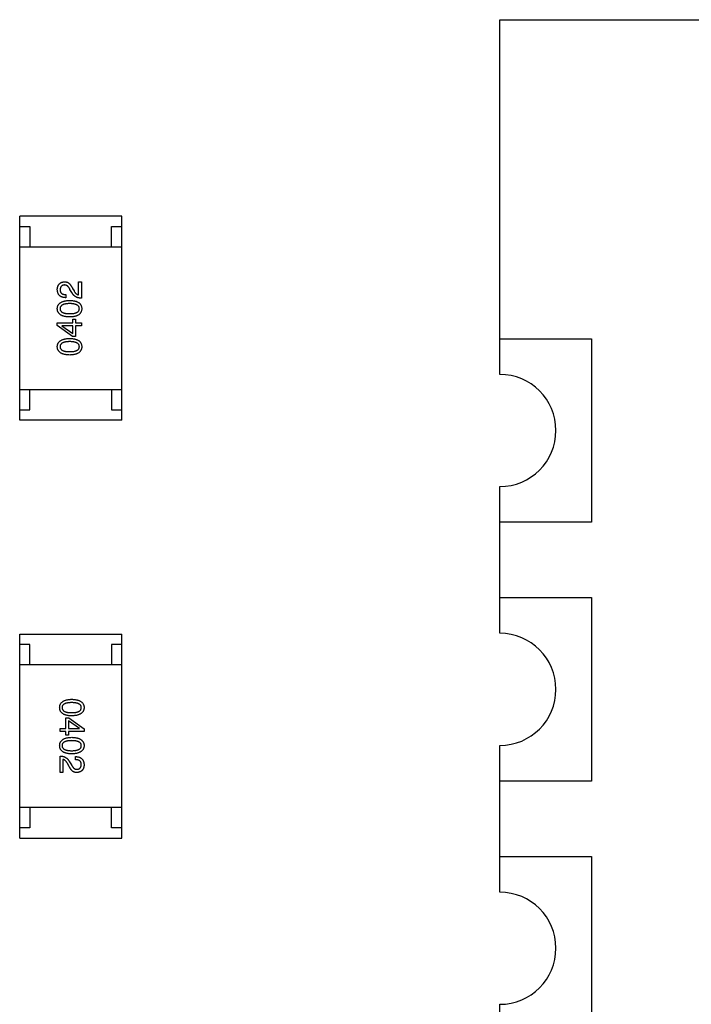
# Model space of a CAD drawing. Header units: millimetres. Extents: x 446.4 to 531.6, y 209.3 to 278.3.
# Tile 43 of 47: x 490.9 to 494.2, y 258.2 to 263. Entities that reach past the tile are written whole.
import ezdxf

# ---------------------------------------------------------------- set-up
doc = ezdxf.new("R2010")
doc.units = ezdxf.units.MM
doc.header["$LTSCALE"] = 30.734
doc.layers.get('0').update_dxf_attribs({"linetype": 'CONTINUOUS'})

msp = doc.modelspace()

# ---------------------------------------------------------------- linework, layer by layer
at = {"linetype": 'Continuous'}
for p, q in [((493.2343, 261.2543), (493.2343, 262.9943)), ((493.2343, 262.9943), (494.4593, 262.9943)), ((490.8798, 261.0301), (490.8798, 262.0301)), ((491.3798, 262.0301), (490.8798, 262.0301)), ((491.3798, 261.0301), (491.3798, 262.0301)), ((490.8798, 261.9801), (490.9298, 261.9801)), ((490.9298, 261.9801), (490.9298, 261.8801)), ((491.3298, 261.8801), (491.3298, 261.9801)), ((491.3298, 261.9801), (491.3798, 261.9801)), ((490.8798, 261.8801), (491.3798, 261.8801)), ((491.1684, 261.6443), (491.1684, 261.7086)), ((491.1684, 261.7086), (491.1821, 261.7086)), ((491.1821, 261.7086), (491.1821, 261.6279)), ((491.1067, 261.6456), (491.1067, 261.6306)), ((491.1356, 261.6555), (491.1264, 261.6712)), ((491.1389, 261.6765), (491.1461, 261.664)), ((491.0641, 261.4945), (491.0641, 261.507)), ((491.0641, 261.507), (491.1408, 261.507)), ((491.1408, 261.507), (491.1408, 261.5247)), ((491.1408, 261.5247), (491.1533, 261.5247)), ((491.1533, 261.5247), (491.1533, 261.507)), ((491.1533, 261.507), (491.1821, 261.507)), ((491.1821, 261.507), (491.1821, 261.4926)), ((491.1389, 261.4408), (491.0641, 261.4945)), ((491.0871, 261.4926), (491.0871, 261.4919)), ((491.1408, 261.4926), (491.0871, 261.4926)), ((491.0871, 261.4919), (491.1408, 261.4545)), ((491.1408, 261.4545), (491.1408, 261.4926)), ((491.1533, 261.4926), (491.1533, 261.4408)), ((491.1821, 261.4926), (491.1533, 261.4926)), ((491.1533, 261.4408), (491.1389, 261.4408)), ((493.2343, 261.4293), (493.6843, 261.4293)), ((493.6843, 261.4293), (493.6843, 260.5293)), ((490.8798, 261.1801), (491.3798, 261.1801)), ((490.9298, 261.0801), (490.9298, 261.1801)), ((491.3298, 261.1801), (491.3298, 261.0801)), ((490.8798, 261.0801), (490.9298, 261.0801)), ((491.3298, 261.0801), (491.3798, 261.0801)), ((491.3798, 261.0301), (490.8798, 261.0301)), ((493.2343, 259.9843), (493.2343, 260.7043)), ((493.6843, 260.5293), (493.2343, 260.5293)), ((493.2343, 260.1593), (493.6843, 260.1593)), ((493.6843, 260.1593), (493.6843, 259.2593)), ((490.88, 258.9799), (490.88, 259.9799)), ((490.88, 259.9799), (491.38, 259.9799)), ((491.38, 258.9799), (491.38, 259.9799)), ((490.93, 259.9299), (490.88, 259.9299)), ((490.93, 259.8299), (490.93, 259.9299)), ((491.33, 259.9299), (491.33, 259.8299)), ((491.38, 259.9299), (491.33, 259.9299)), ((491.38, 259.8299), (490.88, 259.8299)), ((491.1065, 259.5175), (491.1065, 259.5693)), ((491.1065, 259.5693), (491.1209, 259.5693)), ((491.1209, 259.5693), (491.1957, 259.5155)), ((491.0776, 259.503), (491.0776, 259.5175)), ((491.0776, 259.5175), (491.1065, 259.5175)), ((491.1189, 259.5555), (491.1189, 259.5175)), ((491.1727, 259.5181), (491.1189, 259.5555)), ((491.1189, 259.5175), (491.1727, 259.5175)), ((491.1727, 259.5175), (491.1727, 259.5181)), ((491.1065, 259.503), (491.0776, 259.503)), ((491.1065, 259.4853), (491.1065, 259.503)), ((491.1189, 259.4853), (491.1065, 259.4853)), ((491.1189, 259.503), (491.1189, 259.4853)), ((491.1957, 259.503), (491.1189, 259.503)), ((491.1957, 259.5155), (491.1957, 259.503)), ((493.2343, 258.7143), (493.2343, 259.4343)), ((491.0776, 259.3014), (491.0776, 259.3821)), ((491.153, 259.3644), (491.153, 259.3795)), ((491.0914, 259.3657), (491.0914, 259.3014)), ((491.1209, 259.3336), (491.1137, 259.346)), ((491.1242, 259.3546), (491.1334, 259.3388)), ((491.0914, 259.3014), (491.0776, 259.3014)), ((493.6843, 259.2593), (493.2343, 259.2593)), ((491.38, 259.1299), (490.88, 259.1299)), ((490.93, 259.1299), (490.93, 259.0299)), ((491.33, 259.0299), (491.33, 259.1299)), ((490.93, 259.0299), (490.88, 259.0299)), ((491.38, 259.0299), (491.33, 259.0299)), ((490.88, 258.9799), (491.38, 258.9799)), ((493.2343, 258.8893), (493.6843, 258.8893)), ((493.6843, 258.8893), (493.6843, 257.9893)), ((493.2343, 257.4443), (493.2343, 258.1643))]:
    msp.add_line(p, q, dxfattribs=at)
for centre in [(493.2343, 260.9793), (493.2343, 259.7093), (493.2343, 258.4393)]:
    msp.add_arc(centre, 0.275, 270, 90, dxfattribs=at)
for points, knots in [([(491.0641, 261.6712), (491.0642, 261.6727), (491.0644, 261.6754), (491.065, 261.6795), (491.0659, 261.6833), (491.067, 261.6868), (491.0683, 261.6901), (491.0699, 261.6931), (491.0718, 261.6958), (491.0739, 261.6983), (491.0762, 261.7005), (491.0788, 261.7025), (491.0817, 261.7042), (491.0848, 261.7056), (491.0881, 261.7068), (491.0917, 261.7076), (491.0955, 261.7083), (491.0982, 261.7085), (491.0995, 261.7086)], [0, 0, 0, 0, 0.074847, 0.14558, 0.212628, 0.276599, 0.337792, 0.396608, 0.453638, 0.509854, 0.565589, 0.621545, 0.678777, 0.737222, 0.798388, 0.862259, 0.929312, 1, 1, 1, 1]), ([(491.0989, 261.6929), (491.098, 261.6928), (491.0964, 261.6927), (491.0941, 261.6923), (491.092, 261.6917), (491.0899, 261.6909), (491.0881, 261.69), (491.0864, 261.689), (491.0848, 261.6877), (491.0834, 261.6863), (491.0822, 261.6847), (491.0811, 261.683), (491.0802, 261.6811), (491.0794, 261.6791), (491.0788, 261.6768), (491.0783, 261.6745), (491.078, 261.6719), (491.0779, 261.6702), (491.0779, 261.6693)], [0, 0, 0, 0, 0.069456, 0.136175, 0.198596, 0.258993, 0.316838, 0.37342, 0.428889, 0.48454, 0.540119, 0.597644, 0.65702, 0.718534, 0.783117, 0.851564, 0.923888, 1, 1, 1, 1]), ([(491.1264, 261.6712), (491.1259, 261.6722), (491.125, 261.674), (491.1234, 261.6766), (491.1219, 261.6789), (491.1203, 261.6812), (491.1187, 261.6832), (491.117, 261.685), (491.1154, 261.6867), (491.1136, 261.6881), (491.1119, 261.6894), (491.1101, 261.6905), (491.1083, 261.6913), (491.1065, 261.6921), (491.1046, 261.6925), (491.1027, 261.6928), (491.1008, 261.693), (491.0995, 261.6929), (491.0989, 261.6929)], [0, 0, 0, 0, 0.084365, 0.165386, 0.24176, 0.314729, 0.38433, 0.449952, 0.513164, 0.5734, 0.630824, 0.68644, 0.740136, 0.792605, 0.844515, 0.896112, 0.947763, 1, 1, 1, 1]), ([(491.0995, 261.7086), (491.1005, 261.7086), (491.1025, 261.7087), (491.1054, 261.7084), (491.1083, 261.7079), (491.1111, 261.7071), (491.1138, 261.7061), (491.1165, 261.7047), (491.119, 261.7031), (491.1215, 261.7012), (491.124, 261.6991), (491.1263, 261.6967), (491.1286, 261.694), (491.1308, 261.691), (491.1329, 261.6878), (491.135, 261.6842), (491.137, 261.6805), (491.1382, 261.6778), (491.1389, 261.6765)], [0, 0, 0, 0, 0.055083, 0.109453, 0.162685, 0.21614, 0.26961, 0.324284, 0.380202, 0.437433, 0.497084, 0.559152, 0.624288, 0.692446, 0.763862, 0.838743, 0.917269, 1, 1, 1, 1]), ([(491.1067, 261.6306), (491.1051, 261.6306), (491.1018, 261.6307), (491.0971, 261.6313), (491.0927, 261.6321), (491.0886, 261.6333), (491.0848, 261.6347), (491.0814, 261.6365), (491.0782, 261.6386), (491.0754, 261.641), (491.0728, 261.6437), (491.0706, 261.6468), (491.0688, 261.6501), (491.0672, 261.6537), (491.0659, 261.6577), (491.065, 261.6619), (491.0643, 261.6665), (491.0642, 261.6696), (491.0641, 261.6712)], [0, 0, 0, 0, 0.074935, 0.145873, 0.212498, 0.27598, 0.33603, 0.394042, 0.450372, 0.505546, 0.560812, 0.616481, 0.673265, 0.732328, 0.7938, 0.858943, 0.92718, 1, 1, 1, 1]), ([(491.0779, 261.6693), (491.0779, 261.6683), (491.0779, 261.6665), (491.0783, 261.6639), (491.0788, 261.6615), (491.0796, 261.6592), (491.0806, 261.6571), (491.0819, 261.6551), (491.0834, 261.6534), (491.0851, 261.6518), (491.087, 261.6504), (491.0892, 261.6492), (491.0916, 261.6482), (491.0941, 261.6473), (491.097, 261.6466), (491.1, 261.6461), (491.1033, 261.6458), (491.1056, 261.6457), (491.1067, 261.6456)], [0, 0, 0, 0, 0.065945, 0.127767, 0.186553, 0.242898, 0.297728, 0.351599, 0.404854, 0.459191, 0.515338, 0.573322, 0.634405, 0.698538, 0.767039, 0.84022, 0.917406, 1, 1, 1, 1]), ([(491.1821, 261.6279), (491.1808, 261.628), (491.1782, 261.6281), (491.1744, 261.6285), (491.1707, 261.6291), (491.1672, 261.6299), (491.1638, 261.6309), (491.1605, 261.6321), (491.1574, 261.6335), (491.1544, 261.6351), (491.1516, 261.6369), (491.1489, 261.639), (491.1463, 261.6412), (491.1439, 261.6437), (491.1416, 261.6463), (491.1394, 261.6492), (491.1374, 261.6522), (491.1362, 261.6544), (491.1356, 261.6555)], [0, 0, 0, 0, 0.069512, 0.136307, 0.201431, 0.265186, 0.327322, 0.388242, 0.448098, 0.507757, 0.566952, 0.626243, 0.686026, 0.745963, 0.807549, 0.869906, 0.934172, 1, 1, 1, 1]), ([(491.1461, 261.664), (491.1469, 261.6626), (491.1485, 261.6599), (491.151, 261.6562), (491.1537, 261.653), (491.1565, 261.6502), (491.1593, 261.648), (491.1622, 261.6463), (491.1652, 261.645), (491.1673, 261.6445), (491.1684, 261.6443)], [0, 0, 0, 0, 0.158292, 0.304606, 0.440272, 0.565336, 0.681745, 0.791834, 0.896966, 1, 1, 1, 1]), ([(491.0641, 261.5767), (491.0642, 261.5782), (491.0644, 261.5813), (491.0652, 261.5857), (491.0666, 261.5899), (491.0683, 261.5937), (491.0705, 261.5973), (491.0732, 261.6006), (491.0764, 261.6036), (491.08, 261.6063), (491.0841, 261.6087), (491.0886, 261.6108), (491.0936, 261.6126), (491.099, 261.6141), (491.1049, 261.6153), (491.1112, 261.6163), (491.118, 261.617), (491.1227, 261.6172), (491.1251, 261.6173)], [0, 0, 0, 0, 0.057415, 0.112361, 0.16496, 0.216437, 0.267441, 0.318839, 0.371478, 0.426325, 0.483626, 0.544235, 0.608673, 0.677374, 0.750405, 0.828394, 0.911525, 1, 1, 1, 1]), ([(491.1251, 261.6016), (491.1232, 261.6016), (491.1195, 261.6015), (491.1141, 261.6012), (491.1091, 261.6007), (491.1045, 261.6001), (491.1003, 261.5992), (491.0964, 261.5982), (491.0929, 261.5969), (491.0897, 261.5954), (491.0869, 261.5938), (491.0845, 261.5919), (491.0825, 261.5898), (491.0808, 261.5876), (491.0795, 261.5851), (491.0785, 261.5825), (491.078, 261.5796), (491.0779, 261.5777), (491.0779, 261.5767)], [0, 0, 0, 0, 0.095719, 0.185854, 0.269738, 0.347952, 0.420315, 0.487894, 0.550245, 0.608186, 0.662454, 0.713283, 0.761375, 0.808209, 0.854301, 0.901312, 0.949396, 1, 1, 1, 1]), ([(491.1251, 261.6173), (491.1274, 261.6172), (491.132, 261.6171), (491.1387, 261.6165), (491.1448, 261.6156), (491.1506, 261.6144), (491.1558, 261.6129), (491.1607, 261.6111), (491.1651, 261.609), (491.169, 261.6066), (491.1725, 261.6039), (491.1756, 261.6009), (491.1781, 261.5976), (491.1803, 261.594), (491.1819, 261.5901), (491.1831, 261.5859), (491.1839, 261.5813), (491.184, 261.5782), (491.1841, 261.5767)], [0, 0, 0, 0, 0.08769, 0.170218, 0.24749, 0.319818, 0.387758, 0.451391, 0.511445, 0.568185, 0.622681, 0.67526, 0.726746, 0.778428, 0.830764, 0.884397, 0.940866, 1, 1, 1, 1]), ([(491.1723, 261.5767), (491.1722, 261.5777), (491.1721, 261.5796), (491.1715, 261.5825), (491.1705, 261.5851), (491.1691, 261.5876), (491.1675, 261.5899), (491.1654, 261.5919), (491.1629, 261.5938), (491.1601, 261.5954), (491.157, 261.5969), (491.1535, 261.5981), (491.1496, 261.5992), (491.1454, 261.6001), (491.1408, 261.6007), (491.1359, 261.6012), (491.1306, 261.6015), (491.127, 261.6016), (491.1251, 261.6016)], [0, 0, 0, 0, 0.050879, 0.099377, 0.146973, 0.193618, 0.240619, 0.289461, 0.34047, 0.395283, 0.453059, 0.515633, 0.582666, 0.655287, 0.732971, 0.815933, 0.905166, 1, 1, 1, 1]), ([(491.1251, 261.536), (491.1227, 261.5361), (491.1179, 261.5362), (491.1111, 261.5369), (491.1047, 261.5377), (491.0988, 261.5389), (491.0933, 261.5404), (491.0883, 261.5422), (491.0838, 261.5443), (491.0797, 261.5467), (491.0761, 261.5494), (491.073, 261.5524), (491.0703, 261.5557), (491.0681, 261.5593), (491.0664, 261.5632), (491.0651, 261.5674), (491.0643, 261.572), (491.0642, 261.5751), (491.0641, 261.5767)], [0, 0, 0, 0, 0.088823, 0.172287, 0.250296, 0.323438, 0.392244, 0.456221, 0.516635, 0.573871, 0.628, 0.680335, 0.731489, 0.782557, 0.834044, 0.886738, 0.942089, 1, 1, 1, 1]), ([(491.0779, 261.5767), (491.0779, 261.5757), (491.078, 261.5738), (491.0785, 261.571), (491.0795, 261.5684), (491.0808, 261.566), (491.0825, 261.5638), (491.0845, 261.5618), (491.0869, 261.56), (491.0897, 261.5584), (491.0929, 261.5569), (491.0964, 261.5557), (491.1003, 261.5547), (491.1045, 261.5538), (491.1091, 261.5532), (491.1141, 261.5527), (491.1195, 261.5524), (491.1232, 261.5524), (491.1251, 261.5524)], [0, 0, 0, 0, 0.049764, 0.097007, 0.143217, 0.188577, 0.235116, 0.282997, 0.333719, 0.387776, 0.445989, 0.508679, 0.576563, 0.649481, 0.728235, 0.812722, 0.903548, 1, 1, 1, 1]), ([(491.1251, 261.5524), (491.127, 261.5524), (491.1307, 261.5524), (491.136, 261.5527), (491.141, 261.5532), (491.1456, 261.5538), (491.1499, 261.5547), (491.1538, 261.5557), (491.1573, 261.5569), (491.1604, 261.5584), (491.1632, 261.56), (491.1657, 261.5618), (491.1677, 261.5638), (491.1694, 261.566), (491.1707, 261.5684), (491.1716, 261.571), (491.1722, 261.5738), (491.1723, 261.5757), (491.1723, 261.5767)], [0, 0, 0, 0, 0.096457, 0.187288, 0.27178, 0.350132, 0.423455, 0.491343, 0.554037, 0.612253, 0.666313, 0.717038, 0.764921, 0.811214, 0.856775, 0.902988, 0.950234, 1, 1, 1, 1]), ([(491.1841, 261.5767), (491.184, 261.5751), (491.1839, 261.572), (491.1831, 261.5675), (491.1819, 261.5633), (491.1803, 261.5593), (491.1781, 261.5557), (491.1756, 261.5524), (491.1725, 261.5494), (491.169, 261.5467), (491.1651, 261.5443), (491.1607, 261.5422), (491.1558, 261.5404), (491.1506, 261.5389), (491.1448, 261.5377), (491.1387, 261.5369), (491.132, 261.5362), (491.1274, 261.5361), (491.1251, 261.536)], [0, 0, 0, 0, 0.059135, 0.115606, 0.169241, 0.221578, 0.273261, 0.324749, 0.377329, 0.431642, 0.488541, 0.548597, 0.612232, 0.680174, 0.752504, 0.829777, 0.912307, 1, 1, 1, 1]), ([(491.0641, 261.3901), (491.0642, 261.3917), (491.0644, 261.3948), (491.0652, 261.3992), (491.0666, 261.4033), (491.0683, 261.4072), (491.0705, 261.4108), (491.0732, 261.4141), (491.0764, 261.417), (491.08, 261.4197), (491.0841, 261.4222), (491.0886, 261.4243), (491.0936, 261.4261), (491.099, 261.4276), (491.1049, 261.4288), (491.1112, 261.4298), (491.118, 261.4305), (491.1227, 261.4307), (491.1251, 261.4308)], [0, 0, 0, 0, 0.057415, 0.112361, 0.16496, 0.216437, 0.267441, 0.318839, 0.371478, 0.426325, 0.483626, 0.544235, 0.608673, 0.677374, 0.750405, 0.828394, 0.911525, 1, 1, 1, 1]), ([(491.1251, 261.415), (491.1232, 261.415), (491.1195, 261.415), (491.1141, 261.4147), (491.1091, 261.4142), (491.1045, 261.4136), (491.1003, 261.4127), (491.0964, 261.4116), (491.0929, 261.4104), (491.0897, 261.4089), (491.0869, 261.4072), (491.0845, 261.4054), (491.0825, 261.4033), (491.0808, 261.4011), (491.0795, 261.3986), (491.0785, 261.396), (491.078, 261.3931), (491.0779, 261.3911), (491.0779, 261.3901)], [0, 0, 0, 0, 0.095719, 0.185854, 0.269738, 0.347952, 0.420315, 0.487894, 0.550245, 0.608186, 0.662454, 0.713283, 0.761375, 0.808209, 0.854301, 0.901312, 0.949396, 1, 1, 1, 1]), ([(491.1251, 261.4308), (491.1274, 261.4307), (491.132, 261.4305), (491.1387, 261.4299), (491.1448, 261.4291), (491.1506, 261.4278), (491.1558, 261.4263), (491.1607, 261.4246), (491.1651, 261.4225), (491.169, 261.4201), (491.1725, 261.4174), (491.1756, 261.4144), (491.1781, 261.4111), (491.1803, 261.4074), (491.1819, 261.4035), (491.1831, 261.3993), (491.1839, 261.3948), (491.184, 261.3917), (491.1841, 261.3901)], [0, 0, 0, 0, 0.08769, 0.170218, 0.24749, 0.319818, 0.387758, 0.451391, 0.511445, 0.568185, 0.622681, 0.67526, 0.726746, 0.778428, 0.830764, 0.884397, 0.940866, 1, 1, 1, 1]), ([(491.1723, 261.3901), (491.1722, 261.3911), (491.1721, 261.3931), (491.1715, 261.396), (491.1705, 261.3986), (491.1691, 261.4011), (491.1675, 261.4033), (491.1654, 261.4054), (491.1629, 261.4072), (491.1601, 261.4089), (491.157, 261.4104), (491.1535, 261.4116), (491.1496, 261.4127), (491.1454, 261.4136), (491.1408, 261.4142), (491.1359, 261.4147), (491.1306, 261.415), (491.127, 261.415), (491.1251, 261.415)], [0, 0, 0, 0, 0.050879, 0.099377, 0.146973, 0.193618, 0.240619, 0.289461, 0.34047, 0.395283, 0.453059, 0.515633, 0.582666, 0.655287, 0.732971, 0.815933, 0.905166, 1, 1, 1, 1]), ([(491.1251, 261.3495), (491.1227, 261.3496), (491.1179, 261.3497), (491.1111, 261.3503), (491.1047, 261.3512), (491.0988, 261.3524), (491.0933, 261.3539), (491.0883, 261.3557), (491.0838, 261.3578), (491.0797, 261.3602), (491.0761, 261.3629), (491.073, 261.3659), (491.0703, 261.3692), (491.0681, 261.3728), (491.0664, 261.3767), (491.0651, 261.3809), (491.0643, 261.3854), (491.0642, 261.3885), (491.0641, 261.3901)], [0, 0, 0, 0, 0.088823, 0.172287, 0.250296, 0.323438, 0.392244, 0.456221, 0.516635, 0.573871, 0.628, 0.680335, 0.731489, 0.782557, 0.834044, 0.886738, 0.942089, 1, 1, 1, 1]), ([(491.0779, 261.3901), (491.0779, 261.3891), (491.078, 261.3872), (491.0785, 261.3844), (491.0795, 261.3819), (491.0808, 261.3795), (491.0825, 261.3773), (491.0845, 261.3753), (491.0869, 261.3735), (491.0897, 261.3719), (491.0929, 261.3704), (491.0964, 261.3692), (491.1003, 261.3682), (491.1045, 261.3673), (491.1091, 261.3667), (491.1141, 261.3662), (491.1195, 261.3659), (491.1232, 261.3659), (491.1251, 261.3659)], [0, 0, 0, 0, 0.049764, 0.097007, 0.143217, 0.188577, 0.235116, 0.282997, 0.333719, 0.387776, 0.445989, 0.508679, 0.576563, 0.649481, 0.728235, 0.812722, 0.903548, 1, 1, 1, 1]), ([(491.1251, 261.3659), (491.127, 261.3659), (491.1307, 261.3659), (491.136, 261.3662), (491.141, 261.3667), (491.1456, 261.3673), (491.1499, 261.3682), (491.1538, 261.3692), (491.1573, 261.3704), (491.1604, 261.3719), (491.1632, 261.3735), (491.1657, 261.3753), (491.1677, 261.3773), (491.1694, 261.3795), (491.1707, 261.3819), (491.1716, 261.3844), (491.1722, 261.3872), (491.1723, 261.3891), (491.1723, 261.3901)], [0, 0, 0, 0, 0.096457, 0.187288, 0.27178, 0.350132, 0.423455, 0.491343, 0.554037, 0.612253, 0.666313, 0.717038, 0.764921, 0.811214, 0.856775, 0.902988, 0.950234, 1, 1, 1, 1]), ([(491.1841, 261.3901), (491.184, 261.3885), (491.1839, 261.3854), (491.1831, 261.3809), (491.1819, 261.3767), (491.1803, 261.3728), (491.1781, 261.3692), (491.1756, 261.3659), (491.1725, 261.3629), (491.169, 261.3602), (491.1651, 261.3578), (491.1607, 261.3557), (491.1558, 261.3539), (491.1506, 261.3524), (491.1448, 261.3512), (491.1387, 261.3503), (491.132, 261.3497), (491.1274, 261.3496), (491.1251, 261.3495)], [0, 0, 0, 0, 0.059135, 0.115606, 0.169241, 0.221578, 0.273261, 0.324749, 0.377329, 0.431642, 0.488541, 0.548597, 0.612232, 0.680174, 0.752504, 0.829777, 0.912307, 1, 1, 1, 1]), ([(491.0757, 259.6199), (491.0757, 259.6215), (491.0759, 259.6246), (491.0766, 259.6291), (491.0779, 259.6333), (491.0795, 259.6372), (491.0816, 259.6408), (491.0842, 259.6442), (491.0872, 259.6472), (491.0908, 259.6498), (491.0947, 259.6523), (491.0991, 259.6543), (491.1039, 259.6561), (491.1092, 259.6576), (491.1149, 259.6588), (491.1211, 259.6597), (491.1278, 259.6603), (491.1323, 259.6605), (491.1347, 259.6606)], [0, 0, 0, 0, 0.059135, 0.115606, 0.169241, 0.221578, 0.273261, 0.324749, 0.377329, 0.431642, 0.488541, 0.548597, 0.612232, 0.680174, 0.752504, 0.829777, 0.912307, 1, 1, 1, 1]), ([(491.1347, 259.5793), (491.1323, 259.5793), (491.1278, 259.5795), (491.1211, 259.5801), (491.1149, 259.581), (491.1092, 259.5822), (491.1039, 259.5837), (491.0991, 259.5855), (491.0947, 259.5876), (491.0908, 259.59), (491.0873, 259.5927), (491.0842, 259.5957), (491.0816, 259.599), (491.0795, 259.6026), (491.0779, 259.6065), (491.0766, 259.6107), (491.0759, 259.6152), (491.0757, 259.6183), (491.0757, 259.6199)], [0, 0, 0, 0, 0.08769, 0.170218, 0.24749, 0.319818, 0.387758, 0.451391, 0.511445, 0.568185, 0.622681, 0.67526, 0.726746, 0.778428, 0.830764, 0.884397, 0.940866, 1, 1, 1, 1]), ([(491.1347, 259.6442), (491.1328, 259.6442), (491.1291, 259.6441), (491.1237, 259.6438), (491.1187, 259.6434), (491.1141, 259.6427), (491.1099, 259.6418), (491.106, 259.6409), (491.1025, 259.6396), (491.0993, 259.6382), (491.0965, 259.6366), (491.0941, 259.6348), (491.0921, 259.6328), (491.0904, 259.6306), (491.089, 259.6282), (491.0881, 259.6256), (491.0876, 259.6228), (491.0875, 259.6209), (491.0875, 259.6199)], [0, 0, 0, 0, 0.096457, 0.187288, 0.27178, 0.350132, 0.423455, 0.491343, 0.554037, 0.612253, 0.666313, 0.717038, 0.764921, 0.811214, 0.856775, 0.902988, 0.950234, 1, 1, 1, 1]), ([(491.0875, 259.6199), (491.0875, 259.6189), (491.0877, 259.6169), (491.0883, 259.6141), (491.0893, 259.6114), (491.0906, 259.609), (491.0923, 259.6067), (491.0944, 259.6047), (491.0968, 259.6028), (491.0996, 259.6011), (491.1028, 259.5997), (491.1063, 259.5984), (491.1102, 259.5973), (491.1144, 259.5965), (491.1189, 259.5958), (491.1239, 259.5953), (491.1292, 259.595), (491.1328, 259.595), (491.1347, 259.595)], [0, 0, 0, 0, 0.050879, 0.099377, 0.146973, 0.193618, 0.240619, 0.289461, 0.34047, 0.395283, 0.453059, 0.515633, 0.582666, 0.655287, 0.732971, 0.815933, 0.905166, 1, 1, 1, 1]), ([(491.1347, 259.6606), (491.1371, 259.6605), (491.1419, 259.6603), (491.1487, 259.6597), (491.1551, 259.6588), (491.161, 259.6576), (491.1665, 259.6561), (491.1715, 259.6543), (491.176, 259.6523), (491.1801, 259.6498), (491.1837, 259.6472), (491.1868, 259.6442), (491.1895, 259.6409), (491.1917, 259.6372), (491.1934, 259.6333), (491.1947, 259.6291), (491.1955, 259.6246), (491.1956, 259.6215), (491.1957, 259.6199)], [0, 0, 0, 0, 0.088823, 0.172287, 0.250296, 0.323438, 0.392244, 0.456221, 0.516635, 0.573871, 0.628, 0.680335, 0.731489, 0.782557, 0.834044, 0.886738, 0.942089, 1, 1, 1, 1]), ([(491.1819, 259.6199), (491.1819, 259.6209), (491.1818, 259.6228), (491.1812, 259.6256), (491.1803, 259.6282), (491.179, 259.6306), (491.1773, 259.6328), (491.1753, 259.6348), (491.1728, 259.6366), (491.17, 259.6382), (491.1669, 259.6396), (491.1634, 259.6409), (491.1595, 259.6418), (491.1552, 259.6427), (491.1506, 259.6434), (491.1456, 259.6438), (491.1403, 259.6441), (491.1366, 259.6442), (491.1347, 259.6442)], [0, 0, 0, 0, 0.049764, 0.097007, 0.143217, 0.188577, 0.235116, 0.282997, 0.333719, 0.387776, 0.445989, 0.508679, 0.576563, 0.649481, 0.728235, 0.812722, 0.903548, 1, 1, 1, 1]), ([(491.1347, 259.595), (491.1366, 259.595), (491.1403, 259.595), (491.1456, 259.5953), (491.1506, 259.5958), (491.1552, 259.5965), (491.1595, 259.5974), (491.1634, 259.5984), (491.1669, 259.5997), (491.1701, 259.6011), (491.1728, 259.6028), (491.1753, 259.6046), (491.1773, 259.6067), (491.179, 259.609), (491.1803, 259.6114), (491.1812, 259.6141), (491.1818, 259.6169), (491.1819, 259.6189), (491.1819, 259.6199)], [0, 0, 0, 0, 0.095719, 0.185854, 0.269738, 0.347952, 0.420315, 0.487894, 0.550245, 0.608186, 0.662454, 0.713283, 0.761375, 0.808209, 0.854301, 0.901312, 0.949396, 1, 1, 1, 1]), ([(491.1957, 259.6199), (491.1956, 259.6183), (491.1954, 259.6153), (491.1945, 259.6108), (491.1932, 259.6067), (491.1915, 259.6028), (491.1892, 259.5993), (491.1865, 259.596), (491.1834, 259.593), (491.1797, 259.5903), (491.1757, 259.5879), (491.1712, 259.5858), (491.1662, 259.584), (491.1608, 259.5824), (491.1549, 259.5812), (491.1486, 259.5802), (491.1418, 259.5796), (491.1371, 259.5794), (491.1347, 259.5793)], [0, 0, 0, 0, 0.057415, 0.112361, 0.16496, 0.216437, 0.267441, 0.318839, 0.371478, 0.426325, 0.483626, 0.544235, 0.608673, 0.677374, 0.750405, 0.828394, 0.911525, 1, 1, 1, 1]), ([(491.0757, 259.4334), (491.0757, 259.435), (491.0759, 259.4381), (491.0766, 259.4426), (491.0779, 259.4468), (491.0795, 259.4507), (491.0816, 259.4543), (491.0842, 259.4576), (491.0872, 259.4606), (491.0908, 259.4633), (491.0947, 259.4657), (491.0991, 259.4678), (491.1039, 259.4696), (491.1092, 259.4711), (491.1149, 259.4723), (491.1211, 259.4732), (491.1278, 259.4738), (491.1323, 259.474), (491.1347, 259.474)], [0, 0, 0, 0, 0.059135, 0.115606, 0.169241, 0.221578, 0.273261, 0.324749, 0.377329, 0.431642, 0.488541, 0.548597, 0.612232, 0.680174, 0.752504, 0.829777, 0.912307, 1, 1, 1, 1]), ([(491.1347, 259.474), (491.1371, 259.474), (491.1419, 259.4738), (491.1487, 259.4732), (491.1551, 259.4723), (491.161, 259.4711), (491.1665, 259.4696), (491.1715, 259.4678), (491.176, 259.4657), (491.1801, 259.4633), (491.1837, 259.4606), (491.1868, 259.4576), (491.1895, 259.4543), (491.1917, 259.4507), (491.1934, 259.4468), (491.1947, 259.4426), (491.1955, 259.4381), (491.1956, 259.435), (491.1957, 259.4334)], [0, 0, 0, 0, 0.088823, 0.172287, 0.250296, 0.323438, 0.392244, 0.456221, 0.516635, 0.573871, 0.628, 0.680335, 0.731489, 0.782557, 0.834044, 0.886738, 0.942089, 1, 1, 1, 1]), ([(491.1347, 259.3927), (491.1323, 259.3928), (491.1278, 259.393), (491.1211, 259.3936), (491.1149, 259.3945), (491.1092, 259.3957), (491.1039, 259.3972), (491.0991, 259.399), (491.0947, 259.401), (491.0908, 259.4034), (491.0873, 259.4061), (491.0842, 259.4091), (491.0816, 259.4125), (491.0795, 259.4161), (491.0779, 259.42), (491.0766, 259.4242), (491.0759, 259.4287), (491.0757, 259.4318), (491.0757, 259.4334)], [0, 0, 0, 0, 0.08769, 0.170218, 0.24749, 0.319818, 0.387758, 0.451391, 0.511445, 0.568185, 0.622681, 0.67526, 0.726746, 0.778428, 0.830764, 0.884397, 0.940866, 1, 1, 1, 1]), ([(491.1347, 259.4577), (491.1328, 259.4576), (491.1291, 259.4576), (491.1237, 259.4573), (491.1187, 259.4569), (491.1141, 259.4562), (491.1099, 259.4553), (491.106, 259.4543), (491.1025, 259.4531), (491.0993, 259.4517), (491.0965, 259.4501), (491.0941, 259.4483), (491.0921, 259.4463), (491.0904, 259.444), (491.089, 259.4417), (491.0881, 259.4391), (491.0876, 259.4363), (491.0875, 259.4344), (491.0875, 259.4334)], [0, 0, 0, 0, 0.096457, 0.187288, 0.27178, 0.350132, 0.423455, 0.491343, 0.554037, 0.612253, 0.666313, 0.717038, 0.764921, 0.811214, 0.856775, 0.902988, 0.950234, 1, 1, 1, 1]), ([(491.0875, 259.4334), (491.0875, 259.4324), (491.0877, 259.4304), (491.0883, 259.4276), (491.0893, 259.4249), (491.0906, 259.4224), (491.0923, 259.4202), (491.0944, 259.4181), (491.0968, 259.4163), (491.0996, 259.4146), (491.1028, 259.4131), (491.1063, 259.4119), (491.1102, 259.4108), (491.1144, 259.41), (491.1189, 259.4093), (491.1239, 259.4088), (491.1292, 259.4085), (491.1328, 259.4085), (491.1347, 259.4085)], [0, 0, 0, 0, 0.050879, 0.099377, 0.146973, 0.193618, 0.240619, 0.289461, 0.34047, 0.395283, 0.453059, 0.515633, 0.582666, 0.655287, 0.732971, 0.815933, 0.905166, 1, 1, 1, 1]), ([(491.1819, 259.4334), (491.1819, 259.4344), (491.1818, 259.4363), (491.1812, 259.4391), (491.1803, 259.4417), (491.179, 259.4441), (491.1773, 259.4462), (491.1753, 259.4483), (491.1728, 259.4501), (491.17, 259.4517), (491.1669, 259.4531), (491.1634, 259.4543), (491.1595, 259.4553), (491.1552, 259.4562), (491.1506, 259.4569), (491.1456, 259.4573), (491.1403, 259.4576), (491.1366, 259.4576), (491.1347, 259.4577)], [0, 0, 0, 0, 0.049764, 0.097007, 0.143217, 0.188577, 0.235116, 0.282997, 0.333719, 0.387776, 0.445989, 0.508679, 0.576563, 0.649481, 0.728235, 0.812722, 0.903548, 1, 1, 1, 1]), ([(491.1347, 259.4085), (491.1366, 259.4085), (491.1403, 259.4085), (491.1456, 259.4088), (491.1506, 259.4093), (491.1552, 259.41), (491.1595, 259.4108), (491.1634, 259.4119), (491.1669, 259.4132), (491.1701, 259.4146), (491.1728, 259.4163), (491.1753, 259.4181), (491.1773, 259.4202), (491.179, 259.4224), (491.1803, 259.4249), (491.1812, 259.4276), (491.1818, 259.4304), (491.1819, 259.4324), (491.1819, 259.4334)], [0, 0, 0, 0, 0.095719, 0.185854, 0.269738, 0.347952, 0.420315, 0.487894, 0.550245, 0.608186, 0.662454, 0.713283, 0.761375, 0.808209, 0.854301, 0.901312, 0.949396, 1, 1, 1, 1]), ([(491.1957, 259.4334), (491.1956, 259.4318), (491.1954, 259.4288), (491.1945, 259.4243), (491.1932, 259.4202), (491.1915, 259.4163), (491.1892, 259.4127), (491.1865, 259.4095), (491.1834, 259.4065), (491.1797, 259.4038), (491.1757, 259.4014), (491.1712, 259.3993), (491.1662, 259.3974), (491.1608, 259.3959), (491.1549, 259.3947), (491.1486, 259.3937), (491.1418, 259.393), (491.1371, 259.3928), (491.1347, 259.3927)], [0, 0, 0, 0, 0.057415, 0.112361, 0.16496, 0.216437, 0.267441, 0.318839, 0.371478, 0.426325, 0.483626, 0.544235, 0.608673, 0.677374, 0.750405, 0.828394, 0.911525, 1, 1, 1, 1]), ([(491.0776, 259.3821), (491.079, 259.382), (491.0815, 259.3819), (491.0854, 259.3815), (491.089, 259.381), (491.0926, 259.3802), (491.096, 259.3792), (491.0992, 259.378), (491.1024, 259.3766), (491.1054, 259.3749), (491.1082, 259.3731), (491.1109, 259.371), (491.1135, 259.3688), (491.1159, 259.3664), (491.1182, 259.3637), (491.1204, 259.3609), (491.1224, 259.3578), (491.1236, 259.3556), (491.1242, 259.3546)], [0, 0, 0, 0, 0.069512, 0.136307, 0.201431, 0.265186, 0.327322, 0.388242, 0.448098, 0.507757, 0.566952, 0.626243, 0.686026, 0.745963, 0.807549, 0.869906, 0.934172, 1, 1, 1, 1]), ([(491.153, 259.3795), (491.1547, 259.3794), (491.158, 259.3793), (491.1627, 259.3788), (491.1671, 259.3779), (491.1712, 259.3768), (491.1749, 259.3753), (491.1784, 259.3735), (491.1816, 259.3714), (491.1844, 259.369), (491.1869, 259.3663), (491.1891, 259.3633), (491.191, 259.36), (491.1926, 259.3563), (491.1939, 259.3524), (491.1948, 259.3481), (491.1954, 259.3436), (491.1956, 259.3404), (491.1957, 259.3388)], [0, 0, 0, 0, 0.074935, 0.145873, 0.212498, 0.27598, 0.33603, 0.394042, 0.450372, 0.505546, 0.560812, 0.616481, 0.673265, 0.732328, 0.7938, 0.858943, 0.92718, 1, 1, 1, 1]), ([(491.1137, 259.346), (491.1129, 259.3474), (491.1113, 259.3501), (491.1087, 259.3538), (491.1061, 259.3571), (491.1033, 259.3598), (491.1005, 259.362), (491.0976, 259.3638), (491.0945, 259.3651), (491.0924, 259.3655), (491.0914, 259.3657)], [0, 0, 0, 0, 0.158292, 0.304606, 0.440272, 0.565336, 0.681745, 0.791834, 0.896966, 1, 1, 1, 1]), ([(491.1603, 259.3014), (491.1593, 259.3014), (491.1573, 259.3014), (491.1543, 259.3016), (491.1515, 259.3021), (491.1487, 259.3029), (491.146, 259.304), (491.1433, 259.3053), (491.1407, 259.3069), (491.1382, 259.3088), (491.1358, 259.311), (491.1334, 259.3134), (491.1312, 259.3161), (491.129, 259.3191), (491.1268, 259.3223), (491.1248, 259.3258), (491.1228, 259.3296), (491.1215, 259.3322), (491.1209, 259.3336)], [0, 0, 0, 0, 0.055083, 0.109453, 0.162685, 0.21614, 0.26961, 0.324284, 0.380202, 0.437433, 0.497084, 0.559152, 0.624288, 0.692446, 0.763862, 0.838743, 0.917269, 1, 1, 1, 1]), ([(491.1334, 259.3388), (491.1339, 259.3379), (491.1348, 259.3361), (491.1363, 259.3335), (491.1379, 259.3311), (491.1395, 259.3289), (491.1411, 259.3269), (491.1427, 259.325), (491.1444, 259.3234), (491.1461, 259.3219), (491.1479, 259.3207), (491.1496, 259.3196), (491.1514, 259.3187), (491.1533, 259.318), (491.1551, 259.3175), (491.157, 259.3172), (491.159, 259.3171), (491.1603, 259.3171), (491.1609, 259.3172)], [0, 0, 0, 0, 0.084365, 0.165386, 0.24176, 0.314729, 0.38433, 0.449952, 0.513164, 0.5734, 0.630824, 0.68644, 0.740136, 0.792605, 0.844515, 0.896112, 0.947763, 1, 1, 1, 1]), ([(491.1819, 259.3408), (491.1819, 259.3417), (491.1818, 259.3435), (491.1815, 259.3461), (491.1809, 259.3486), (491.1802, 259.3509), (491.1791, 259.353), (491.1779, 259.3549), (491.1764, 259.3566), (491.1747, 259.3582), (491.1728, 259.3596), (491.1706, 259.3608), (491.1682, 259.3618), (491.1656, 259.3627), (491.1628, 259.3634), (491.1597, 259.3639), (491.1565, 259.3643), (491.1542, 259.3643), (491.153, 259.3644)], [0, 0, 0, 0, 0.065945, 0.127767, 0.186553, 0.242898, 0.297728, 0.351599, 0.404854, 0.459191, 0.515338, 0.573322, 0.634405, 0.698538, 0.767039, 0.84022, 0.917406, 1, 1, 1, 1]), ([(491.1957, 259.3388), (491.1956, 259.3374), (491.1954, 259.3346), (491.1948, 259.3305), (491.1939, 259.3268), (491.1928, 259.3232), (491.1914, 259.32), (491.1898, 259.317), (491.188, 259.3142), (491.1859, 259.3117), (491.1835, 259.3095), (491.1809, 259.3075), (491.1781, 259.3059), (491.175, 259.3045), (491.1717, 259.3033), (491.1681, 259.3024), (491.1643, 259.3018), (491.1616, 259.3016), (491.1603, 259.3014)], [0, 0, 0, 0, 0.074847, 0.14558, 0.212628, 0.276599, 0.337792, 0.396608, 0.453638, 0.509854, 0.565589, 0.621545, 0.678777, 0.737222, 0.798388, 0.862259, 0.929312, 1, 1, 1, 1]), ([(491.1609, 259.3172), (491.1617, 259.3172), (491.1633, 259.3174), (491.1657, 259.3178), (491.1678, 259.3184), (491.1698, 259.3191), (491.1717, 259.32), (491.1734, 259.3211), (491.1749, 259.3223), (491.1764, 259.3237), (491.1776, 259.3253), (491.1787, 259.327), (491.1796, 259.3289), (491.1804, 259.331), (491.181, 259.3332), (491.1815, 259.3356), (491.1818, 259.3381), (491.1818, 259.3399), (491.1819, 259.3408)], [0, 0, 0, 0, 0.069456, 0.136175, 0.198596, 0.258993, 0.316838, 0.37342, 0.428889, 0.48454, 0.540119, 0.597644, 0.65702, 0.718534, 0.783117, 0.851564, 0.923888, 1, 1, 1, 1])]:
    msp.add_open_spline(points, degree=3, knots=knots, dxfattribs=at)

doc.saveas('drawing.dxf')
